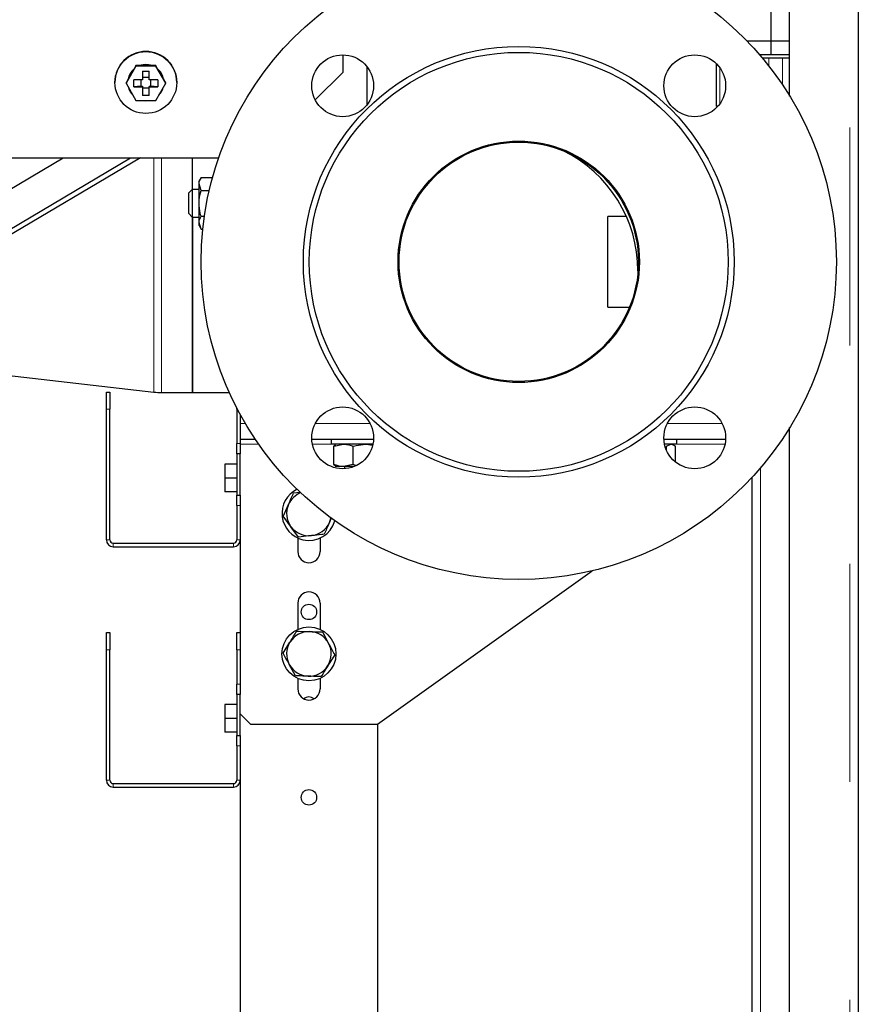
# Model space of a CAD drawing. Header units: millimetres. Extents: x 28 to 241, y 73 to 155.
# Tile 29 of 71: x 119.37 to 124.26, y 78.82 to 84.55. Entities that reach past the tile are written whole.
import ezdxf

# ---------------------------------------------------------------- set-up
doc = ezdxf.new("R2010")
doc.units = ezdxf.units.MM
doc.linetypes.add('PHANTOM', pattern=[12.7, 6.35, -1.27, 1.27, -1.27, 1.27, -1.27])

msp = doc.modelspace()

# ---------------------------------------------------------------- linework, layer by layer
at = {"color": 7, "linetype": 'Continuous', "lineweight": 25}
for p, q in [((124.257, 91.7043), (124.257, 76.3555)), ((123.857, 84.1103), (123.857, 90.9407)), ((123.7497, 84.4307), (123.7497, 84.8107)), ((123.7497, 84.4307), (123.6089, 84.4307)), ((123.7496, 84.3507), (123.7497, 84.4307)), ((123.857, 84.4307), (123.7497, 84.4307)), ((121.257, 84.25), (121.257, 84.35)), ((123.429, 84.2998), (123.429, 84.0507)), ((123.7496, 84.3507), (123.6819, 84.3507)), ((123.857, 84.3307), (123.697, 84.3307)), ((123.857, 84.3507), (123.7496, 84.3507)), ((120.0493, 84.2843), (119.9915, 84.1844)), ((120.0364, 84.2656), (120.0044, 84.2102)), ((120.0493, 84.2878), (120.0364, 84.2656)), ((120.0493, 84.2843), (120.0493, 84.2878)), ((120.075, 84.2878), (120.0493, 84.2878)), ((120.1647, 84.2843), (120.0493, 84.2843)), ((120.139, 84.2878), (120.075, 84.2878)), ((120.087, 84.2548), (120.127, 84.2548)), ((120.087, 84.2548), (120.087, 84.2044)), ((120.127, 84.2044), (120.127, 84.2548)), ((120.1647, 84.2878), (120.139, 84.2878)), ((120.1647, 84.2843), (120.1647, 84.2878)), ((120.1776, 84.2656), (120.1647, 84.2878)), ((120.2225, 84.1844), (120.1647, 84.2843)), ((120.2096, 84.2102), (120.1776, 84.2656)), ((121.0939, 84.0871), (121.257, 84.25)), ((121.397, 84.0611), (121.397, 84.2789)), ((119.927, 84.1901), (119.927, 84.1888)), ((120.0044, 84.2102), (119.9915, 84.1879)), ((119.9915, 84.1844), (119.9915, 84.1879)), ((120.087, 84.2044), (120.0366, 84.2044)), ((120.0366, 84.1644), (120.0366, 84.2044)), ((120.077, 84.2044), (120.077, 84.1675)), ((120.127, 84.2174), (120.087, 84.2174)), ((120.1774, 84.2044), (120.127, 84.2044)), ((120.137, 84.1675), (120.137, 84.2044)), ((120.1774, 84.2044), (120.1774, 84.1644)), ((120.2225, 84.1879), (120.2096, 84.2102)), ((120.2225, 84.1844), (120.2225, 84.1879)), ((120.287, 84.1888), (120.287, 84.1901)), ((119.9915, 84.1844), (120.0493, 84.0845)), ((120.077, 84.1675), (120.0366, 84.1644)), ((120.0366, 84.1644), (120.087, 84.1644)), ((120.077, 84.1675), (120.087, 84.1675)), ((120.087, 84.1675), (120.087, 84.1644)), ((120.087, 84.1644), (120.087, 84.1141)), ((120.087, 84.1575), (120.127, 84.1575)), ((120.127, 84.1675), (120.127, 84.1644)), ((120.127, 84.1675), (120.137, 84.1675)), ((120.127, 84.1141), (120.127, 84.1644)), ((120.127, 84.1644), (120.1774, 84.1644)), ((120.1774, 84.1644), (120.137, 84.1675)), ((120.1647, 84.0845), (120.2225, 84.1844)), ((120.0493, 84.0845), (120.1647, 84.0845)), ((120.127, 84.1141), (120.087, 84.1141)), ((123.4293, 84.0507), (123.429, 84.0507)), ((123.4391, 84.0507), (123.4293, 84.0507)), ((118.5291, 82.869), (120.0184, 83.7505)), ((120.0764, 83.7505), (118.9816, 83.1025)), ((119.051, 83.7505), (120.531, 83.7505)), ((119.151, 83.4695), (119.6257, 83.7505)), ((119.151, 83.47), (119.6249, 83.7505)), ((120.379, 83.5655), (120.379, 83.7505)), ((120.4286, 83.6357), (120.417, 83.6155)), ((120.417, 83.5981), (120.417, 83.6155)), ((120.4286, 83.6357), (120.4953, 83.6357)), ((120.377, 83.5655), (120.357, 83.5455)), ((120.417, 83.5655), (120.377, 83.5655)), ((120.377, 83.5655), (120.377, 83.4055)), ((120.4286, 83.5606), (120.417, 83.5981)), ((120.417, 83.4855), (120.417, 83.5981)), ((120.4286, 83.5606), (120.4764, 83.5606)), ((120.357, 83.4255), (120.357, 83.5455)), ((120.417, 83.373), (120.417, 83.4855)), ((120.357, 83.4255), (120.377, 83.4055)), ((120.377, 83.4055), (120.417, 83.4055)), ((120.379, 82.3837), (120.379, 83.4055)), ((120.379, 83.4055), (120.379, 83.1447)), ((120.4286, 83.4105), (120.4482, 83.4105)), ((122.9061, 83.4091), (122.799, 83.4091)), ((122.799, 82.8803), (122.799, 83.4091)), ((120.4286, 83.3354), (120.417, 83.373)), ((120.417, 83.3555), (120.417, 83.373)), ((120.417, 83.3555), (120.4286, 83.3354)), ((120.4286, 83.3354), (120.4389, 83.3354)), ((120.379, 83.1447), (120.379, 82.3837)), ((122.9734, 83.092), (122.9734, 83.0846)), ((122.799, 82.8803), (122.9239, 82.8803)), ((118.804, 82.5391), (120.154, 82.3862)), ((119.877, 82.3855), (119.897, 82.3855)), ((119.877, 82.2855), (119.877, 82.3855)), ((119.897, 82.3855), (119.897, 82.2855)), ((120.199, 82.3837), (120.379, 82.3837)), ((120.379, 82.3837), (120.5928, 82.3837)), ((120.637, 82.2855), (120.637, 82.2924)), ((119.877, 81.5255), (119.877, 82.2855)), ((119.897, 81.5255), (119.897, 82.2855)), ((120.637, 82.2855), (120.637, 82.0855)), ((120.657, 82.255), (120.657, 82.0855)), ((123.857, 76.3447), (123.857, 82.1791)), ((120.637, 82.0255), (120.637, 82.0855)), ((120.657, 82.112), (120.7441, 82.112)), ((120.657, 82.0855), (120.657, 82.0255)), ((121.0738, 82.112), (121.4335, 82.112)), ((121.1864, 82.112), (121.1864, 82.082)), ((121.4298, 82.082), (121.1864, 82.082)), ((121.2018, 82.0704), (121.2587, 82.082)), ((121.2111, 82.0788), (121.2018, 82.0704)), ((121.2018, 81.9636), (121.2018, 82.0704)), ((121.2134, 82.082), (121.2103, 82.0802)), ((121.3156, 81.9636), (121.3156, 82.0704)), ((123.1245, 82.112), (123.4842, 82.112)), ((123.2004, 82.082), (123.1282, 82.082)), ((123.1392, 82.0704), (123.1653, 82.082)), ((123.1392, 82.0476), (123.1392, 82.0704)), ((123.183, 82.0765), (123.1734, 82.082)), ((123.1914, 81.9792), (123.1914, 82.0704)), ((123.2004, 82.082), (123.2004, 82.112)), ((120.657, 82.0255), (120.637, 82.0255)), ((120.637, 82.0255), (120.637, 81.7855)), ((120.657, 81.7855), (120.657, 82.0255)), ((120.637, 81.9655), (120.567, 81.9655)), ((120.567, 81.9655), (120.567, 81.8855)), ((121.2018, 81.9636), (121.2111, 81.9558)), ((121.2101, 81.9539), (121.2134, 81.952)), ((121.2587, 81.952), (121.2134, 81.952)), ((121.3156, 81.9636), (121.2587, 81.952)), ((121.3199, 81.952), (121.2587, 81.952)), ((121.2634, 81.952), (121.2634, 81.9396)), ((120.637, 81.8855), (120.567, 81.8855)), ((120.567, 81.8855), (120.567, 81.8055)), ((123.637, 81.8884), (123.637, 76.7238)), ((120.637, 81.8055), (120.567, 81.8055)), ((120.637, 81.7855), (120.657, 81.7855)), ((120.637, 81.7255), (120.637, 81.7855)), ((120.657, 81.7855), (120.657, 81.7255)), ((120.9678, 81.7996), (121.0055, 81.8039)), ((120.637, 81.7255), (120.637, 81.5255)), ((120.657, 81.7255), (120.657, 81.5255)), ((120.9078, 81.662), (120.9378, 81.7308)), ((121.1874, 81.6526), (121.1762, 81.627)), ((120.9971, 81.5413), (120.9525, 81.6016)), ((119.917, 81.5055), (120.617, 81.5055)), ((120.657, 81.5255), (120.657, 80.9855)), ((120.992, 81.536), (120.992, 81.4571)), ((121.122, 81.536), (121.122, 81.4571)), ((119.917, 81.4855), (120.617, 81.4855)), ((121.457, 80.4521), (122.7068, 81.3448)), ((120.992, 81.1571), (120.992, 81.0039)), ((121.122, 81.1571), (121.122, 81.0039)), ((119.877, 80.9855), (119.897, 80.9855)), ((119.877, 80.8855), (119.877, 80.9855)), ((119.897, 80.9855), (119.897, 80.8855)), ((120.637, 80.8855), (120.637, 80.9855)), ((120.637, 80.9855), (120.657, 80.9855)), ((120.657, 80.9855), (120.657, 80.8855)), ((121.136, 80.9887), (121.1715, 80.9225)), ((120.907, 80.8656), (120.9465, 80.9295)), ((119.877, 80.1255), (119.877, 80.8855)), ((119.897, 80.1255), (119.897, 80.8855)), ((120.637, 80.8855), (120.637, 80.6855)), ((120.657, 80.8855), (120.657, 80.6855)), ((121.207, 80.8564), (121.1675, 80.7926)), ((120.978, 80.7334), (120.9425, 80.7995)), ((120.992, 80.7181), (120.992, 80.6571)), ((121.122, 80.7181), (121.122, 80.6571)), ((120.637, 80.6255), (120.637, 80.6855)), ((120.657, 80.6855), (120.657, 80.6255)), ((120.657, 80.6255), (120.637, 80.6255)), ((120.637, 80.6255), (120.637, 80.3855)), ((120.657, 80.3855), (120.657, 80.6255)), ((120.567, 80.5655), (120.567, 80.4855)), ((120.637, 80.5655), (120.567, 80.5655)), ((120.637, 80.4855), (120.567, 80.4855)), ((120.567, 80.4855), (120.567, 80.4055)), ((120.657, 80.5121), (120.717, 80.4521)), ((120.637, 80.4055), (120.567, 80.4055)), ((120.717, 80.4521), (121.457, 80.4521)), ((121.457, 80.4521), (121.457, 77.8855)), ((120.637, 80.3855), (120.657, 80.3855)), ((120.637, 80.3255), (120.637, 80.3855)), ((120.657, 80.3855), (120.657, 80.3255)), ((120.637, 80.3255), (120.637, 80.1255)), ((120.657, 80.3255), (120.657, 80.1255)), ((120.657, 80.1255), (120.657, 77.8855)), ((119.917, 80.1055), (120.617, 80.1055)), ((119.917, 80.0855), (120.617, 80.0855))]:
    msp.add_line(p, q, dxfattribs=at)
at = {"color": 8, "linetype": 'PHANTOM', "lineweight": 18}
for p, q in [((124.207, 91.5464), (124.207, 76.3447)), ((123.4293, 84.0507), (123.4293, 84.2995)), ((123.7361, 84.2845), (123.7361, 84.3307)), ((123.8159, 84.1745), (123.8159, 84.3307)), ((123.4507, 84.0653), (123.4507, 84.2747)), ((120.154, 82.3862), (120.154, 83.7505)), ((120.199, 82.3837), (120.199, 83.7505)), ((122.974, 83.092), (122.9734, 83.092)), ((119.897, 82.2855), (119.877, 82.2855)), ((120.6406, 82.2855), (120.637, 82.2855)), ((120.657, 82.202), (120.6872, 82.202)), ((121.0938, 82.202), (121.4136, 82.202)), ((123.1444, 82.202), (123.4642, 82.202)), ((120.637, 82.0855), (120.657, 82.0855)), ((120.657, 82.082), (120.7647, 82.082)), ((121.0776, 82.082), (121.1864, 82.082)), ((123.2004, 82.082), (123.4804, 82.082)), ((123.687, 81.9447), (123.687, 76.3447)), ((120.657, 81.7255), (120.637, 81.7255)), ((119.897, 81.5255), (119.877, 81.5255)), ((119.917, 81.4855), (119.917, 81.5055)), ((120.617, 81.4855), (120.617, 81.5055)), ((120.637, 81.5255), (120.657, 81.5255)), ((119.897, 80.8855), (119.877, 80.8855)), ((120.657, 80.8855), (120.637, 80.8855)), ((120.637, 80.6855), (120.657, 80.6855)), ((120.657, 80.3255), (120.637, 80.3255)), ((119.897, 80.1255), (119.877, 80.1255)), ((120.637, 80.1255), (120.657, 80.1255)), ((119.917, 80.0855), (119.917, 80.1055)), ((120.617, 80.0855), (120.617, 80.1055))]:
    msp.add_line(p, q, dxfattribs=at)
at = {"color": 7, "linetype": 'Continuous', "lineweight": 25, "flags": 128}
for points in [[(120.107, 84.2937), (120.0798, 84.2901), (120.0724, 84.2878)], [(120.1416, 84.2878), (120.1342, 84.2901), (120.107, 84.2937)], [(121.1762, 81.627), (121.1819, 81.643), (121.1844, 81.6532)]]:
    msp.add_lwpolyline(points, dxfattribs=at)
at = {"color": 7, "linetype": 'Continuous', "lineweight": 25}
for centre, radius in [((122.279, 83.1447), 1.85), ((120.107, 84.1887), 0.1799), ((122.279, 83.1447), 1.2546), ((122.279, 83.1447), 1.22), ((121.2537, 84.17), 0.18), ((123.3043, 84.17), 0.18), ((122.279, 83.1447), 0.703), ((122.279, 83.1447), 0.697), ((121.2537, 82.1194), 0.18), ((123.3043, 82.1194), 0.18), ((121.057, 81.1055), 0.045), ((121.057, 80.861), 0.157), ((121.057, 80.0255), 0.045)]:
    msp.add_circle(centre, radius, dxfattribs=at)
for centre, radius, start, end in [((120.1069, 84.19), 0.1799, 89.97207, 179.97251), ((120.1071, 84.19), 0.1799, 0.02794, 90.02825), ((120.1068, 84.1888), 0.1048, 131.44185, 168.51266), ((120.1069, 84.1879), 0.1049, 132.21435, 167.73873), ((120.107, 84.1877), 0.1051, 72.26885, 107.73115), ((120.1072, 84.1888), 0.1048, 11.48734, 48.55815), ((120.1071, 84.1879), 0.1049, 12.26127, 47.78565), ((120.1069, 84.188), 0.1049, 195.72718, 224.32355), ((120.1071, 84.1879), 0.1049, 315.66844, 344.27626), ((120.107, 84.1885), 0.1055, 260.32385, 279.67615), ((122.1934, 83.092), 0.78, 0, 63.79516), ((120.199, 82.7837), 0.4, 263.53736, 270), ((121.057, 81.6789), 0.157, 116.15579, 257.16293), ((121.057, 81.6789), 0.13, 111.75082, 156.46337), ((121.057, 81.6789), 0.13, 156.46337, 216.46337), ((121.057, 81.6789), 0.157, 257.16293, 344.20976), ((121.057, 81.6789), 0.13, 276.46337, 336.46337), ((121.057, 81.6789), 0.13, 216.46337, 276.46337), ((119.917, 81.5255), 0.04, 180, 270), ((119.917, 81.5255), 0.02, 180, 270), ((120.617, 81.5255), 0.02, 270, 0), ((120.617, 81.5255), 0.04, 270, 0), ((121.057, 81.4571), 0.065, 180, 0), ((121.057, 81.1571), 0.065, 0, 180), ((121.057, 80.861), 0.13, 88.24332, 148.24332), ((121.057, 80.861), 0.13, 28.24332, 88.24332), ((121.057, 80.861), 0.13, 148.24332, 208.24332), ((121.057, 80.861), 0.13, 328.24332, 28.24332), ((121.057, 80.861), 0.13, 208.24332, 268.24332), ((121.057, 80.861), 0.13, 268.24332, 328.24332), ((121.057, 80.6571), 0.065, 180, 0), ((121.057, 80.5655), 0.045, 48.65274, 131.34726), ((119.917, 80.1255), 0.04, 180, 270), ((119.917, 80.1255), 0.02, 180, 270), ((120.617, 80.1255), 0.02, 270, 0), ((120.617, 80.1255), 0.04, 270, 0)]:
    msp.add_arc(centre, radius, start, end, dxfattribs=at)
for points, knots in [([(120.417, 83.5981), (120.417, 83.599), (120.4172, 83.6117), (120.4231, 83.6241), (120.4286, 83.6357)], [0, 0, 0, 0, 0.070271, 1, 1, 1, 1]), ([(120.417, 83.4855), (120.4171, 83.4918), (120.4177, 83.5172), (120.4239, 83.5419), (120.4286, 83.5606)], [0, 0, 0, 0, 0.244382, 1, 1, 1, 1]), ([(120.4286, 83.4105), (120.4271, 83.416), (120.4202, 83.4405), (120.4184, 83.4659), (120.417, 83.4855)], [0, 0, 0, 0, 0.226878, 1, 1, 1, 1]), ([(120.417, 83.373), (120.417, 83.3738), (120.4172, 83.3865), (120.4231, 83.399), (120.4286, 83.4105)], [0, 0, 0, 0, 0.070168, 1, 1, 1, 1]), ([(121.2587, 82.082), (121.26, 82.082), (121.2793, 82.0818), (121.2981, 82.0759), (121.3156, 82.0704)], [0, 0, 0, 0, 0.070249, 1, 1, 1, 1]), ([(121.3156, 82.0704), (121.3209, 82.0719), (121.3439, 82.0788), (121.3679, 82.0806), (121.3864, 82.082)], [0, 0, 0, 0, 0.2268718, 1, 1, 1, 1]), ([(121.3864, 82.082), (121.3923, 82.082), (121.4054, 82.0818), (121.4182, 82.0787), (121.4252, 82.0769)], [0, 0, 0, 0, 0.448161, 1, 1, 1, 1]), ([(123.1653, 82.082), (123.1659, 82.082), (123.1747, 82.0818), (123.1834, 82.0759), (123.1914, 82.0704)], [0, 0, 0, 0, 0.070143, 1, 1, 1, 1]), ([(121.2587, 81.952), (121.2573, 81.952), (121.2381, 81.9522), (121.2193, 81.9581), (121.2018, 81.9636)], [0, 0, 0, 0, 0.070173, 1, 1, 1, 1]), ([(121.3314, 81.9592), (121.3314, 81.9592), (121.3262, 81.96), (121.3209, 81.9618), (121.3156, 81.9636)], [0, 0, 0, 0, 0.0041019, 1, 1, 1, 1]), ([(120.9378, 81.7308), (120.9385, 81.7324), (120.9486, 81.7557), (120.9586, 81.7784), (120.9678, 81.7996)], [0, 0, 0, 0, 0.070204, 1, 1, 1, 1]), ([(120.9525, 81.6016), (120.9514, 81.6031), (120.9363, 81.6234), (120.9216, 81.6434), (120.9078, 81.662)], [0, 0, 0, 0, 0.070227, 1, 1, 1, 1]), ([(121.1762, 81.627), (121.1755, 81.6253), (121.1654, 81.6021), (121.1554, 81.5793), (121.1462, 81.5582)], [0, 0, 0, 0, 0.0702164, 1, 1, 1, 1]), ([(121.0716, 81.5497), (121.066, 81.5491), (121.0407, 81.5462), (121.0161, 81.5434), (120.9971, 81.5413)], [0, 0, 0, 0, 0.224165, 1, 1, 1, 1]), ([(121.1462, 81.5582), (121.1413, 81.5576), (121.1171, 81.5549), (121.0918, 81.552), (121.0716, 81.5497)], [0, 0, 0, 0, 0.2012312, 1, 1, 1, 1]), ([(120.9465, 80.9295), (120.9474, 80.931), (120.9607, 80.9525), (120.9738, 80.9736), (120.986, 80.9933)], [0, 0, 0, 0, 0.070237, 1, 1, 1, 1]), ([(120.986, 80.9933), (121.0052, 80.9927), (121.0299, 80.9919), (121.0553, 80.9911), (121.061, 80.991)], [0, 0, 0, 0, 0.775839, 1, 1, 1, 1]), ([(121.061, 80.991), (121.0813, 80.9903), (121.1067, 80.9896), (121.1311, 80.9888), (121.136, 80.9887)], [0, 0, 0, 0, 0.798781, 1, 1, 1, 1]), ([(121.1715, 80.9225), (121.1724, 80.921), (121.1844, 80.8987), (121.1961, 80.8768), (121.207, 80.8564)], [0, 0, 0, 0, 0.070166, 1, 1, 1, 1]), ([(120.9425, 80.7995), (120.9416, 80.8011), (120.9296, 80.8234), (120.9179, 80.8453), (120.907, 80.8656)], [0, 0, 0, 0, 0.070221, 1, 1, 1, 1]), ([(121.1675, 80.7926), (121.1666, 80.7911), (121.1533, 80.7696), (121.1402, 80.7484), (121.128, 80.7288)], [0, 0, 0, 0, 0.070185, 1, 1, 1, 1]), ([(121.053, 80.7311), (121.0473, 80.7313), (121.0219, 80.7321), (120.9972, 80.7328), (120.978, 80.7334)], [0, 0, 0, 0, 0.224161, 1, 1, 1, 1]), ([(121.128, 80.7288), (121.1231, 80.7289), (121.0987, 80.7297), (121.0733, 80.7305), (121.053, 80.7311)], [0, 0, 0, 0, 0.20122, 1, 1, 1, 1])]:
    msp.add_open_spline(points, degree=3, knots=knots, dxfattribs=at)

doc.saveas('drawing.dxf')
